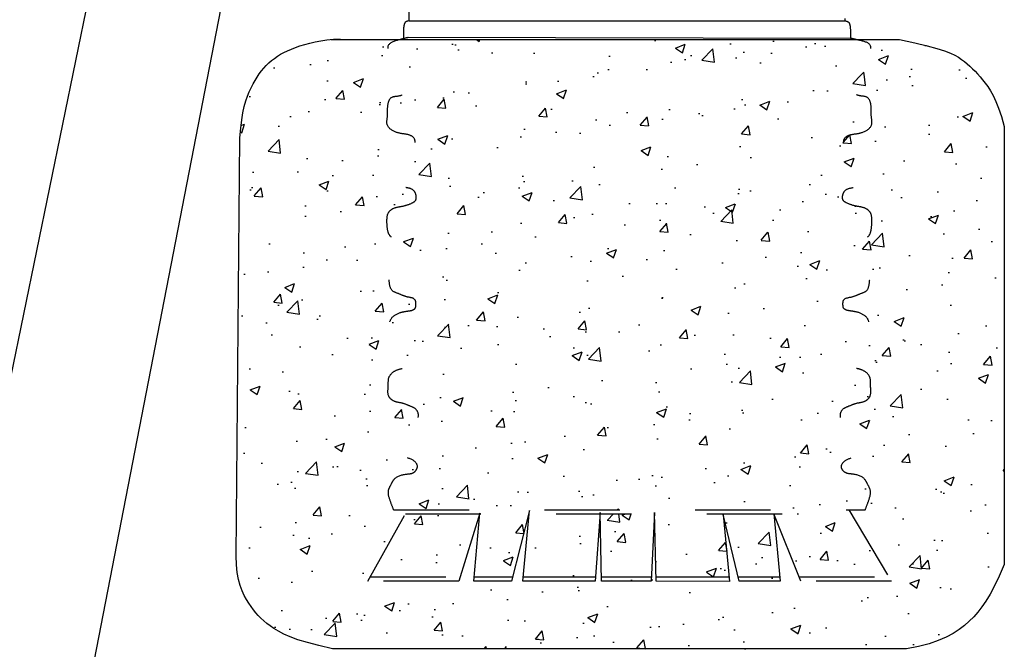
# Model space of a CAD drawing. Header units: inches. Extents: x 1.1 to 12.1, y -2.2 to 6.3.
# Tile 145 of 150: x 5.6 to 6.9, y 1.2 to 2. Entities that reach past the tile are written whole.
import ezdxf

# ---------------------------------------------------------------- set-up
doc = ezdxf.new("R2010")
doc.units = ezdxf.units.IN
doc.header["$MEASUREMENT"] = 0
doc.linetypes.add('DASH', pattern=[0.6, 0.5, -0.1])
for name, color, linetype in [('CONCRETE', 9, 'Continuous'), ('DIMENSIONS', 7, 'Continuous'), ('E-ONE', 7, 'Continuous')]:
    doc.layers.add(name, color=color, linetype=linetype)
doc.styles.add('TECHNICAL', font='techb___.ttf')
doc.dimstyles.get("Standard").update_dxf_attribs({"dimtxt": 0.18, "dimasz": 0.18, "dimexe": 0.18, "dimexo": 0.0625, "dimgap": 0.09, "dimtad": 0, "dimtih": 1, "dimtoh": 1, "dimdec": 4, "dimzin": 0, "dimdsep": 46, "dimtxsty": 'Standard', "dimcen": 0.09, "dimadec": 0, "dimazin": 0, "dimtfac": 1, "dimtdec": 4, "dimtofl": 0, "dimtmove": 0, "dimatfit": 3, "dimfxl": 1, "dimtolj": 1, "dimtzin": 0, "dimarcsym": 0})
pattern_1 = [(50, (3.84316, -0.79585), (0.1344863, -0.011766), [0.0140625, -0.1546875]), (355, (3.84316, -0.79585), (-0.026016, 0.141036), [0.01125, -0.12375]), (100.4514, (3.85437, -0.79683), (0.1084705, 0.12927), [0.0119513, -0.131464]), (46.184, (3.84316, -0.75835), (0.200108, -0.031035), [0.021094, -0.232031]), (96.6356, (3.85983, -0.76094), (0.175249, 0.182647), [0.017927, -0.197196]), (351.184, (3.84316, -0.75835), (0.175249, 0.182647), [0.016875, -0.185625]), (21, (3.86191, -0.76773), (0.11192, -0.075491), [0.0140625, -0.1546875]), (326, (3.86191, -0.76773), (0.0456216, 0.1359656), [0.01125, -0.12375]), (71.4514, (3.87123, -0.77402), (0.1575417, 0.0604745), [0.0119513, -0.131464]), (37.5, (3.84316, -0.79585), (0.00228, 0.0624176), [0, -0.12225, 0, -0.125625, 0, -0.1242188]), (7.5, (3.84316, -0.79585), (0.0493255, 0.0739522), [0, -0.071625, 0, -0.1194375, 0, -0.0473437]), (327.5, (3.801346, -0.79585), (0.1000917, -0.00422904), [0, -0.046875, 0, -0.14625, 0, -0.1940625]), (317.5, (3.7826, -0.79585), (0.1093474, 0.0187697), [0, -0.0609375, 0, -0.097125, 0, -0.1378125])]

msp = doc.modelspace()

# ---------------------------------------------------------------- hatches: boundary and pattern name
at = {"layer": 'CONCRETE'}
h = msp.add_hatch(dxfattribs=at)
h.set_pattern_fill('AR-CONC', scale=0.01875, style=0)
h.set_pattern_definition(pattern_1)
h.paths.add_polyline_path([(5.97936, 2.00884), (5.97466, 2.00831), (5.96663, 2.00711), (5.95904, 2.00571), (5.95189, 2.00411), (5.94515, 2.00235), (5.93884, 2.00046), (5.93294, 1.99844), (5.92743, 1.99633), (5.9223, 1.9941), (5.91752, 1.99176), (5.91304, 1.98929), (5.90884, 1.98668), (5.90489, 1.98391), (5.90115, 1.98097), (5.8976, 1.97785), (5.8942, 1.97453), (5.89095, 1.97102), (5.88783, 1.96728), (5.88485, 1.96332), (5.88198, 1.95912), (5.87922, 1.95467), (5.87656, 1.94995), (5.87399, 1.94497), (5.87152, 1.93967), (5.86917, 1.93389), (5.86696, 1.92745), (5.86493, 1.92015), (5.86311, 1.9118), (5.86153, 1.90221), (5.86022, 1.8912), (5.85922, 1.87856), (5.85414, 1.32417), (5.85454, 1.31229), (5.85566, 1.30187), (5.85738, 1.29276), (5.85959, 1.2848), (5.86218, 1.27783), (5.86505, 1.27171), (5.86807, 1.26628), (5.87115, 1.26137), (5.87419, 1.25686), (5.87724, 1.25267), (5.88036, 1.24874), (5.88362, 1.24502), (5.88709, 1.24146), (5.89083, 1.23799), (5.89491, 1.23457), (5.8994, 1.23113), (5.90441, 1.22764), (5.91025, 1.22408), (5.91724, 1.22044), (5.92575, 1.21672), (5.93612, 1.21292), (5.94868, 1.20903), (5.96379, 1.20505), (5.9818, 1.20097), (6.74337, 1.20097), (6.75932, 1.20397), (6.77325, 1.20757), (6.78538, 1.21169), (6.79593, 1.21625), (6.8051, 1.22119), (6.81313, 1.22642), (6.82022, 1.23189), (6.82659, 1.2375), (6.83245, 1.24326), (6.83798, 1.24942), (6.84332, 1.25629), (6.84865, 1.26419), (6.85412, 1.27345), (6.8599, 1.28437), (6.86614, 1.29728), (6.87302, 1.31249), (6.87302, 1.89352), (6.86924, 1.90662), (6.86551, 1.91766), (6.86184, 1.9269), (6.85822, 1.93462), (6.85465, 1.94106), (6.85113, 1.94651), (6.84767, 1.95121), (6.84425, 1.95544), (6.84088, 1.95942), (6.83753, 1.9632), (6.83418, 1.9668), (6.83079, 1.97023), (6.82734, 1.97351), (6.8238, 1.97664), (6.82014, 1.97965), (6.81634, 1.98255), (6.81228, 1.98537), (6.80752, 1.98816), (6.80151, 1.99101), (6.79372, 1.994), (6.78362, 1.9972), (6.77068, 2.00069), (6.75435, 2.00454), (6.7341, 2.00884)])
h.paths.add_polyline_path([(6.24277, 1.37998), (6.33692, 1.37998), (6.33703, 1.38147), (6.33706, 1.37998), (6.40902, 1.37998), (6.4091, 1.3815), (6.40913, 1.37998), (6.5675, 1.37998), (6.56749, 1.38005), (6.56752, 1.37998), (6.6699, 1.37998), (6.66693, 1.38497), (6.24332, 1.38497), (6.24319, 1.38445)], flags=17)
edge = h.paths.add_edge_path()
edge.add_spline(control_points=[(6.68846, 1.38497), (6.68998, 1.38888), (6.6932, 1.39721), (6.69721, 1.40986), (6.69148, 1.41907), (6.68639, 1.42998), (6.67365, 1.43258), (6.66272, 1.43324), (6.65835, 1.43781), (6.65552, 1.44437), (6.66404, 1.4536), (6.67614, 1.45496), (6.68736, 1.45607), (6.69407, 1.46096), (6.69736, 1.4706), (6.69826, 1.48197), (6.69257, 1.49644), (6.67814, 1.50008), (6.66573, 1.49984), (6.65382, 1.50619), (6.65685, 1.51908), (6.66761, 1.52306), (6.67782, 1.52738), (6.68874, 1.52822), (6.69757, 1.53734), (6.69485, 1.54904), (6.69628, 1.56125), (6.68793, 1.56989), (6.67622, 1.57327), (6.66589, 1.57392), (6.6582, 1.57819), (6.6556, 1.58567), (6.66187, 1.59493), (6.67293, 1.59635), (6.68286, 1.59876), (6.69374, 1.60258), (6.695, 1.61529), (6.69518, 1.62672), (6.69281, 1.64094), (6.68063, 1.64711), (6.67049, 1.64878), (6.66383, 1.64951), (6.65938, 1.65222), (6.65895, 1.65746), (6.65877, 1.66634), (6.67143, 1.66688), (6.68054, 1.67164), (6.6935, 1.6753), (6.6941, 1.69018), (6.69628, 1.70148), (6.69214, 1.71279), (6.68244, 1.71391), (6.67387, 1.71787), (6.66565, 1.72124), (6.65878, 1.72615), (6.65908, 1.73644), (6.67245, 1.741), (6.68446, 1.7419), (6.69485, 1.74861), (6.69708, 1.75859), (6.6975, 1.76847), (6.69705, 1.77912), (6.68788, 1.78671), (6.67595, 1.7875), (6.66617, 1.79083), (6.65837, 1.79521), (6.65818, 1.80271), (6.6623, 1.81122), (6.67496, 1.81258), (6.68552, 1.81676), (6.69939, 1.82375), (6.69505, 1.8383), (6.69896, 1.85039), (6.69177, 1.8618), (6.6792, 1.86267), (6.66937, 1.86519), (6.65909, 1.86784), (6.66015, 1.8801), (6.67224, 1.88381), (6.68486, 1.88441), (6.69969, 1.89351), (6.69565, 1.90887), (6.69719, 1.92057), (6.69313, 1.93424), (6.68018, 1.93335), (6.67133, 1.93852), (6.65819, 1.93721), (6.65891, 1.94977), (6.66331, 1.95703), (6.67309, 1.96071), (6.68332, 1.96216), (6.69754, 1.96524), (6.69723, 1.97944), (6.6943, 1.98935), (6.6979, 2.00401), (6.68511, 2.00679), (6.67809, 2.00846), (6.67651, 2.00884)], knot_values=[0, 0, 0, 0, 0.0342073, 0.0727132, 0.0969014, 0.1180157, 0.1661637, 0.1887454, 0.2029004, 0.2146158, 0.2422958, 0.2834971, 0.3128246, 0.3309403, 0.3458808, 0.3924473, 0.4207285, 0.4616193, 0.4979981, 0.5252259, 0.5529753, 0.5807338, 0.6126661, 0.6427768, 0.6652625, 0.7039808, 0.7310796, 0.760175, 0.7899343, 0.8278239, 0.8422593, 0.857139, 0.885517, 0.9171377, 0.9425026, 0.9703016, 0.9992932, 1.0333243, 1.0665962, 1.1057472, 1.1312656, 1.1497215, 1.1597306, 1.1689586, 1.1901912, 1.2199505, 1.2487692, 1.2792108, 1.314414, 1.3518874, 1.376718, 1.3971864, 1.4239134, 1.4528323, 1.4693048, 1.4870775, 1.5220952, 1.5643357, 1.5885245, 1.6136058, 1.6414788, 1.6699477, 1.693192, 1.7289718, 1.7628406, 1.7778543, 1.7949872, 1.8164778, 1.8476853, 1.8864363, 1.9135538, 1.9571575, 1.9852545, 2.0135823, 2.0500161, 2.0783795, 2.1000719, 2.1231146, 2.1526713, 2.189379, 2.2307143, 2.2662701, 2.3013164, 2.33089, 2.361724, 2.3891791, 2.4166325, 2.4440224, 2.4647071, 2.4842201, 2.5230886, 2.5540312, 2.5820554, 2.6193051, 2.6433113, 2.6853245, 2.6982782, 2.6982782, 2.6982782, 2.6982782], degree=3, periodic=0)
edge.add_line((6.67651, 2.00884), (6.07055, 2.00884))
edge.add_spline(control_points=[(6.07055, 2.00884), (6.07051, 2.00883), (6.06457, 2.00722), (6.05374, 2.00416), (6.05723, 1.98941), (6.05435, 1.97942), (6.05403, 1.96524), (6.06825, 1.96216), (6.07848, 1.96071), (6.08827, 1.95703), (6.09266, 1.94977), (6.09338, 1.93721), (6.08024, 1.93852), (6.07139, 1.93335), (6.05845, 1.93424), (6.05439, 1.92057), (6.05593, 1.90887), (6.05188, 1.89351), (6.06671, 1.88441), (6.07933, 1.88381), (6.09142, 1.8801), (6.09249, 1.86784), (6.08221, 1.86519), (6.07237, 1.86267), (6.0598, 1.8618), (6.05262, 1.85039), (6.05652, 1.8383), (6.05218, 1.82375), (6.06605, 1.81676), (6.07661, 1.81258), (6.08927, 1.81122), (6.09339, 1.80271), (6.0932, 1.79521), (6.0854, 1.79083), (6.07562, 1.7875), (6.06369, 1.78671), (6.05453, 1.77912), (6.05408, 1.76847), (6.05449, 1.75859), (6.05673, 1.74861), (6.06711, 1.7419), (6.07912, 1.741), (6.09249, 1.73644), (6.09279, 1.72615), (6.08592, 1.72124), (6.0777, 1.71787), (6.06914, 1.71391), (6.05944, 1.71279), (6.05529, 1.70148), (6.05748, 1.69018), (6.05807, 1.6753), (6.07104, 1.67164), (6.08014, 1.66688), (6.09281, 1.66634), (6.09263, 1.65746), (6.09219, 1.65222), (6.08774, 1.64951), (6.08108, 1.64878), (6.07094, 1.64711), (6.05876, 1.64094), (6.0564, 1.62672), (6.05658, 1.61529), (6.05783, 1.60258), (6.06871, 1.59876), (6.07865, 1.59635), (6.0897, 1.59493), (6.09597, 1.58567), (6.09337, 1.57819), (6.08569, 1.57392), (6.07535, 1.57327), (6.06364, 1.56989), (6.05529, 1.56125), (6.05672, 1.54904), (6.05401, 1.53734), (6.06283, 1.52822), (6.07375, 1.52738), (6.08396, 1.52306), (6.09473, 1.51908), (6.09775, 1.50619), (6.08585, 1.49984), (6.07343, 1.50008), (6.059, 1.49644), (6.05331, 1.48197), (6.05421, 1.4706), (6.0575, 1.46096), (6.06421, 1.45607), (6.07543, 1.45496), (6.08753, 1.4536), (6.09606, 1.44437), (6.09323, 1.43781), (6.08885, 1.43324), (6.07793, 1.43258), (6.06518, 1.42998), (6.06009, 1.41907), (6.05436, 1.40986), (6.05838, 1.39721), (6.0616, 1.38888), (6.06311, 1.38497)], knot_values=[0, 0, 0, 0, 0.0003283, 0.0446238, 0.0686301, 0.1058797, 0.1339039, 0.1648465, 0.203715, 0.223228, 0.2439127, 0.2713026, 0.298756, 0.3262112, 0.3570452, 0.3866187, 0.421665, 0.4572209, 0.4985561, 0.5352638, 0.5648205, 0.5878633, 0.6095556, 0.637919, 0.6743528, 0.7026806, 0.7307776, 0.7743813, 0.8014988, 0.8402499, 0.8714574, 0.8929479, 0.9100808, 0.9250945, 0.9589633, 0.9947432, 1.0179874, 1.0464563, 1.0743293, 1.0994106, 1.1235994, 1.1658399, 1.2008576, 1.2186303, 1.2351028, 1.2640218, 1.2907487, 1.3112171, 1.3360477, 1.3735211, 1.4087243, 1.4391659, 1.4679846, 1.4977439, 1.5189765, 1.5282045, 1.5382136, 1.5566696, 1.582188, 1.6213389, 1.6546109, 1.6886419, 1.7176335, 1.7454326, 1.7707974, 1.8024182, 1.8307961, 1.8456758, 1.8601112, 1.8980008, 1.9277601, 1.9568556, 1.9839543, 2.0226726, 2.0451583, 2.075269, 2.1072014, 2.1349598, 2.1627092, 2.189937, 2.2263158, 2.2672066, 2.2954878, 2.3420543, 2.3569948, 2.3751106, 2.4044381, 2.4456393, 2.4733193, 2.4850347, 2.4991897, 2.5217714, 2.5699194, 2.5910337, 2.6152219, 2.6537279, 2.6879351, 2.6879351, 2.6879351, 2.6879351], degree=3, periodic=0)
edge.add_line((6.06311, 1.38497), (6.68846, 1.38497))
h.paths.add_polyline_path([(6.17729, 1.37998), (6.07863, 1.37998), (6.03195, 1.2961), (6.1512, 1.2961)], flags=16)
h.paths.add_polyline_path([(6.24206, 1.37998), (6.17745, 1.37998), (6.16995, 1.2961), (6.22081, 1.2961)], flags=16)
h.paths.add_polyline_path([(6.33692, 1.37998), (6.24277, 1.37998), (6.23488, 1.2961), (6.3306, 1.2961)], flags=16)
h.paths.add_polyline_path([(6.40902, 1.37998), (6.33706, 1.37998), (6.33883, 1.2961), (6.40505, 1.2961)], flags=16)
h.paths.add_polyline_path([(6.5675, 1.37998), (6.49982, 1.37998), (6.49993, 1.3789), (6.51985, 1.2961), (6.57525, 1.2961)], flags=16)
h.paths.add_polyline_path([(6.6699, 1.37998), (6.56752, 1.37998), (6.60103, 1.2961), (6.71988, 1.2961)], flags=16)
h = msp.add_hatch(dxfattribs=at)
h.set_pattern_fill('AR-CONC', scale=0.01875, style=0)
h.set_pattern_definition(pattern_1)
edge = h.paths.add_edge_path()
edge.add_spline(control_points=[(6.07055, 2.00884), (6.07051, 2.00883), (6.06457, 2.00722), (6.05374, 2.00416), (6.05723, 1.98941), (6.05435, 1.97942), (6.05403, 1.96524), (6.06825, 1.96216), (6.07848, 1.96071), (6.08827, 1.95703), (6.09266, 1.94977), (6.09338, 1.93721), (6.08024, 1.93852), (6.07139, 1.93335), (6.05845, 1.93424), (6.05439, 1.92057), (6.05593, 1.90887), (6.05188, 1.89351), (6.06671, 1.88441), (6.07933, 1.88381), (6.09142, 1.8801), (6.09249, 1.86784), (6.08221, 1.86519), (6.07237, 1.86267), (6.0598, 1.8618), (6.05262, 1.85039), (6.05652, 1.8383), (6.05218, 1.82375), (6.06605, 1.81676), (6.07661, 1.81258), (6.08927, 1.81122), (6.09339, 1.80271), (6.0932, 1.79521), (6.0854, 1.79083), (6.07562, 1.7875), (6.06369, 1.78671), (6.05453, 1.77912), (6.05408, 1.76847), (6.05449, 1.75859), (6.05673, 1.74861), (6.06711, 1.7419), (6.07912, 1.741), (6.09249, 1.73644), (6.09279, 1.72615), (6.08592, 1.72124), (6.0777, 1.71787), (6.06914, 1.71391), (6.05944, 1.71279), (6.05529, 1.70148), (6.05748, 1.69018), (6.05807, 1.6753), (6.07104, 1.67164), (6.08014, 1.66688), (6.09281, 1.66634), (6.09263, 1.65746), (6.09219, 1.65222), (6.08774, 1.64951), (6.08108, 1.64878), (6.07094, 1.64711), (6.05876, 1.64094), (6.0564, 1.62672), (6.05658, 1.61529), (6.05783, 1.60258), (6.06871, 1.59876), (6.07865, 1.59635), (6.0897, 1.59493), (6.09597, 1.58567), (6.09337, 1.57819), (6.08569, 1.57392), (6.07535, 1.57327), (6.06364, 1.56989), (6.05529, 1.56125), (6.05672, 1.54904), (6.05401, 1.53734), (6.06283, 1.52822), (6.07375, 1.52738), (6.08396, 1.52306), (6.09473, 1.51908), (6.09775, 1.50619), (6.08585, 1.49984), (6.07343, 1.50008), (6.059, 1.49644), (6.05331, 1.48197), (6.05421, 1.4706), (6.0575, 1.46096), (6.06421, 1.45607), (6.07543, 1.45496), (6.08753, 1.4536), (6.09606, 1.44437), (6.09323, 1.43781), (6.08885, 1.43324), (6.07793, 1.43258), (6.06518, 1.42998), (6.06009, 1.41907), (6.05436, 1.40986), (6.05838, 1.39721), (6.0616, 1.38888), (6.06311, 1.38497)], knot_values=[0, 0, 0, 0, 0.0001231, 0.0167339, 0.0257363, 0.0397049, 0.050214, 0.0618174, 0.0763931, 0.0837105, 0.0914673, 0.1017385, 0.1120335, 0.1223292, 0.1338919, 0.144982, 0.1581244, 0.1714578, 0.1869585, 0.2007239, 0.2118077, 0.2204487, 0.2285833, 0.2392196, 0.2528823, 0.2635052, 0.2740416, 0.290393, 0.3005621, 0.3150937, 0.3267965, 0.3348555, 0.3412803, 0.3469104, 0.3596112, 0.3730287, 0.3817453, 0.3924211, 0.4028735, 0.412279, 0.4213498, 0.43719, 0.4503216, 0.4569864, 0.4631636, 0.4740082, 0.4840308, 0.4917064, 0.5010179, 0.5150704, 0.5282716, 0.5396872, 0.5504942, 0.561654, 0.5696162, 0.5730767, 0.5768301, 0.5837511, 0.5933205, 0.6080021, 0.6204791, 0.6332407, 0.6441126, 0.6545372, 0.664049, 0.6759068, 0.6865486, 0.6921284, 0.6975417, 0.7117503, 0.72291, 0.7338208, 0.7439829, 0.7585022, 0.7669344, 0.7782259, 0.7902005, 0.8006099, 0.811016, 0.8212264, 0.8348684, 0.8502025, 0.8608079, 0.8782704, 0.883873, 0.8906665, 0.9016643, 0.9171147, 0.9274947, 0.931888, 0.9371962, 0.9456643, 0.9637198, 0.9716377, 0.9807082, 0.9951479, 1.0079757, 1.0079757, 1.0079757, 1.0079757], degree=3, periodic=0)
edge.add_line((6.06311, 1.38497), (6.68846, 1.38497))
edge.add_spline(control_points=[(6.68846, 1.38497), (6.68998, 1.38888), (6.6932, 1.39721), (6.69721, 1.40986), (6.69148, 1.41907), (6.68639, 1.42998), (6.67365, 1.43258), (6.66272, 1.43324), (6.65835, 1.43781), (6.65552, 1.44437), (6.66404, 1.4536), (6.67614, 1.45496), (6.68736, 1.45607), (6.69407, 1.46096), (6.69736, 1.4706), (6.69826, 1.48197), (6.69257, 1.49644), (6.67814, 1.50008), (6.66573, 1.49984), (6.65382, 1.50619), (6.65685, 1.51908), (6.66761, 1.52306), (6.67782, 1.52738), (6.68874, 1.52822), (6.69757, 1.53734), (6.69485, 1.54904), (6.69628, 1.56125), (6.68793, 1.56989), (6.67622, 1.57327), (6.66589, 1.57392), (6.6582, 1.57819), (6.6556, 1.58567), (6.66187, 1.59493), (6.67293, 1.59635), (6.68286, 1.59876), (6.69374, 1.60258), (6.695, 1.61529), (6.69518, 1.62672), (6.69281, 1.64094), (6.68063, 1.64711), (6.67049, 1.64878), (6.66383, 1.64951), (6.65938, 1.65222), (6.65895, 1.65746), (6.65877, 1.66634), (6.67143, 1.66688), (6.68054, 1.67164), (6.6935, 1.6753), (6.6941, 1.69018), (6.69628, 1.70148), (6.69214, 1.71279), (6.68244, 1.71391), (6.67387, 1.71787), (6.66565, 1.72124), (6.65878, 1.72615), (6.65908, 1.73644), (6.67245, 1.741), (6.68446, 1.7419), (6.69485, 1.74861), (6.69708, 1.75859), (6.6975, 1.76847), (6.69705, 1.77912), (6.68788, 1.78671), (6.67595, 1.7875), (6.66617, 1.79083), (6.65837, 1.79521), (6.65818, 1.80271), (6.6623, 1.81122), (6.67496, 1.81258), (6.68552, 1.81676), (6.69939, 1.82375), (6.69505, 1.8383), (6.69896, 1.85039), (6.69177, 1.8618), (6.6792, 1.86267), (6.66937, 1.86519), (6.65909, 1.86784), (6.66015, 1.8801), (6.67224, 1.88381), (6.68486, 1.88441), (6.69969, 1.89351), (6.69565, 1.90887), (6.69719, 1.92057), (6.69313, 1.93424), (6.68018, 1.93335), (6.67133, 1.93852), (6.65819, 1.93721), (6.65891, 1.94977), (6.66331, 1.95703), (6.67309, 1.96071), (6.68332, 1.96216), (6.69754, 1.96524), (6.69723, 1.97944), (6.6943, 1.98935), (6.6979, 2.00401), (6.68511, 2.00679), (6.67809, 2.00846), (6.67651, 2.00884)], knot_values=[0, 0, 0, 0, 0.0128277, 0.0272674, 0.036338, 0.0442559, 0.0623114, 0.0707795, 0.0760877, 0.0804809, 0.0908609, 0.1063114, 0.1173092, 0.1241026, 0.1297053, 0.1471677, 0.1577732, 0.1731072, 0.1867493, 0.1969597, 0.2073658, 0.2177752, 0.2297498, 0.2410413, 0.2494734, 0.2639928, 0.2741548, 0.2850656, 0.2962254, 0.310434, 0.3158472, 0.3214271, 0.3320689, 0.3439266, 0.3534385, 0.3638631, 0.3747349, 0.3874966, 0.3999736, 0.4146552, 0.4242246, 0.4311456, 0.434899, 0.4383595, 0.4463217, 0.4574815, 0.4682885, 0.4797041, 0.4929053, 0.5069578, 0.5162692, 0.5239449, 0.5339675, 0.5448121, 0.5509893, 0.5576541, 0.5707857, 0.5866259, 0.5956967, 0.6051022, 0.6155545, 0.6262304, 0.634947, 0.6483644, 0.6610652, 0.6666954, 0.6731202, 0.6811792, 0.692882, 0.7074136, 0.7175827, 0.7339341, 0.7444704, 0.7550934, 0.768756, 0.7793923, 0.7875269, 0.796168, 0.8072517, 0.8210171, 0.8365178, 0.8498513, 0.8629936, 0.8740837, 0.8856465, 0.8959422, 0.9062372, 0.9165084, 0.9242652, 0.9315825, 0.9461582, 0.9577617, 0.9682708, 0.9822394, 0.9912417, 1.0069967, 1.0118543, 1.0118543, 1.0118543, 1.0118543], degree=3, periodic=0)
edge.add_line((6.67651, 2.00884), (6.07055, 2.00884))
h = msp.add_hatch(dxfattribs=at)
h.set_pattern_fill('AR-CONC', scale=0.01875, style=0)
h.set_pattern_definition(pattern_1)
h.paths.add_polyline_path([(6.1512, 1.2961), (6.17729, 1.37998), (6.07863, 1.37998), (6.03195, 1.2961)])
h.paths.add_polyline_path([(6.24206, 1.37998), (6.17745, 1.37998), (6.16995, 1.2961), (6.22081, 1.2961)])
h.paths.add_polyline_path([(6.24277, 1.37998), (6.23488, 1.2961), (6.3306, 1.2961), (6.33692, 1.37998)])
h.paths.add_polyline_path([(6.40902, 1.37998), (6.33706, 1.37998), (6.33883, 1.2961), (6.40505, 1.2961)])
h.paths.add_polyline_path([(6.5675, 1.37998), (6.40913, 1.37998), (6.4112, 1.2961), (6.50806, 1.2961), (6.49993, 1.3789), (6.51985, 1.2961), (6.57525, 1.2961)])
h.paths.add_polyline_path([(6.71988, 1.2961), (6.6699, 1.37998), (6.56752, 1.37998), (6.60103, 1.2961)])

# ---------------------------------------------------------------- linework, layer by layer
at = {"layer": 'CONCRETE', "color": 7, "flags": 128}
for points in [[(5.85922, 1.87856), (5.86022, 1.8912), (5.86153, 1.90221), (5.86311, 1.9118), (5.86493, 1.92015), (5.86696, 1.92745), (5.86917, 1.93389), (5.87152, 1.93967), (5.87399, 1.94497), (5.87656, 1.94995), (5.87922, 1.95467), (5.88198, 1.95912), (5.88485, 1.96332), (5.88783, 1.96728), (5.89095, 1.97102), (5.8942, 1.97453), (5.8976, 1.97785), (5.90115, 1.98097), (5.90489, 1.98391), (5.90884, 1.98668), (5.91304, 1.98929), (5.91752, 1.99176), (5.9223, 1.9941), (5.92743, 1.99633), (5.93294, 1.99844), (5.93884, 2.00046), (5.94515, 2.00235), (5.95189, 2.00411), (5.95904, 2.00571), (5.96663, 2.00711), (5.97466, 2.00831), (5.98313, 2.00927), (5.99205, 2.00997)], [(5.98004, 2.00884), (6.7341, 2.00884)], [(6.7341, 2.00884), (6.75435, 2.00454), (6.77068, 2.00069), (6.78362, 1.9972), (6.79372, 1.994), (6.80151, 1.99101), (6.80752, 1.98816), (6.81228, 1.98537), (6.81634, 1.98255), (6.82014, 1.97965), (6.8238, 1.97664), (6.82734, 1.97351), (6.83079, 1.97023), (6.83418, 1.9668), (6.83753, 1.9632), (6.84088, 1.95942), (6.84425, 1.95544), (6.84767, 1.95121), (6.85113, 1.94651), (6.85465, 1.94106), (6.85822, 1.93462), (6.86184, 1.9269), (6.86551, 1.91766), (6.86924, 1.90662), (6.87302, 1.89352)], [(6.87302, 1.89352), (6.87302, 1.31249)], [(5.85414, 1.32417), (5.85922, 1.87856)], [(5.9818, 1.20097), (5.96379, 1.20505), (5.94868, 1.20903), (5.93612, 1.21292), (5.92575, 1.21672), (5.91724, 1.22044), (5.91025, 1.22408), (5.90441, 1.22764), (5.8994, 1.23113), (5.89491, 1.23457), (5.89083, 1.23799), (5.88709, 1.24146), (5.88362, 1.24502), (5.88036, 1.24874), (5.87724, 1.25267), (5.87419, 1.25686), (5.87115, 1.26137), (5.86807, 1.26628), (5.86505, 1.27171), (5.86218, 1.27783), (5.85959, 1.2848), (5.85738, 1.29276), (5.85566, 1.30187), (5.85454, 1.31229), (5.85414, 1.32417)], [(6.87302, 1.31249), (6.86614, 1.29728), (6.8599, 1.28437), (6.85412, 1.27345), (6.84865, 1.26419), (6.84332, 1.25629), (6.83798, 1.24942), (6.83245, 1.24326), (6.82659, 1.2375), (6.82022, 1.23189), (6.81313, 1.22642), (6.8051, 1.22119), (6.79593, 1.21625), (6.78538, 1.21169), (6.77325, 1.20757), (6.75932, 1.20397), (6.74337, 1.20097)], [(6.74337, 1.20097), (5.9818, 1.20097)]]:
    msp.add_lwpolyline(points, dxfattribs=at)
at = {"layer": 'E-ONE', "color": 7}
for points in [[(6.08358, 2.03374), (6.08344, 2.29088)], [(6.08358, 2.03374), (6.08259, 2.03357), (6.08174, 2.03339), (6.08101, 2.03319), (6.08038, 2.03298), (6.07986, 2.03276), (6.07942, 2.03253), (6.07905, 2.03229), (6.07874, 2.03205), (6.07848, 2.0318), (6.07826, 2.03155), (6.07808, 2.0313), (6.07792, 2.03103), (6.07779, 2.03076), (6.07767, 2.03047), (6.07756, 2.03017), (6.07745, 2.02985), (6.07733, 2.02951), (6.07722, 2.02915), (6.07711, 2.02878), (6.077, 2.02838), (6.07689, 2.02798), (6.07679, 2.02755), (6.07669, 2.02712), (6.07661, 2.02667), (6.07654, 2.02621), (6.07647, 2.02572), (6.07642, 2.02522), (6.07638, 2.02467), (6.07634, 2.02409), (6.07631, 2.02345), (6.07629, 2.02276), (6.07627, 2.022), (6.07626, 2.02117), (6.07625, 2.02022), (6.07623, 2.01914), (6.0762, 2.01787), (6.07617, 2.01639), (6.07612, 2.01465), (6.07605, 2.01263), (6.07597, 2.01028)], [(6.08358, 2.03374), (6.66152, 2.03374)], [(6.66152, 2.03692), (6.66152, 2.03374)], [(6.66152, 2.03374), (6.66251, 2.03357), (6.66336, 2.03339), (6.66409, 2.03319), (6.66471, 2.03298), (6.66524, 2.03276), (6.66568, 2.03253), (6.66604, 2.03229), (6.66635, 2.03205), (6.66661, 2.0318), (6.66683, 2.03155), (6.66702, 2.0313), (6.66718, 2.03103), (6.66731, 2.03076), (6.66743, 2.03047), (6.66754, 2.03017), (6.66765, 2.02985), (6.66776, 2.02951), (6.66788, 2.02915), (6.66799, 2.02878), (6.6681, 2.02838), (6.66821, 2.02798), (6.66831, 2.02755), (6.6684, 2.02712), (6.66849, 2.02667), (6.66856, 2.02621), (6.66862, 2.02572), (6.66868, 2.02522), (6.66872, 2.02467), (6.66875, 2.02409), (6.66878, 2.02345), (6.66881, 2.02276), (6.66882, 2.022), (6.66884, 2.02117), (6.66885, 2.02023), (6.66887, 2.01916), (6.66889, 2.01792), (6.66892, 2.01648), (6.66897, 2.01481), (6.66903, 2.01288), (6.66912, 2.01066)], [(6.08246, 2.01197), (6.66912, 2.01066)]]:
    msp.add_lwpolyline(points, dxfattribs=at)
at = {"layer": 'E-ONE', "color": 7, "linetype": 'DASH', "ltscale": 0.2}
for points in [[(6.4091, 1.3815), (6.40478, 1.29053), (6.33895, 1.29054), (6.33703, 1.38147), (6.33018, 1.29054), (6.23435, 1.29043), (6.24319, 1.38445), (6.21937, 1.29043), (6.16945, 1.29044), (6.17751, 1.38067), (6.14944, 1.29044), (6.0288, 1.29044), (6.08067, 1.38364)], [(6.06311, 1.38497), (6.68846, 1.38497)], [(6.66693, 1.38497), (6.72329, 1.29039), (6.60318, 1.29073), (6.56749, 1.38005), (6.57578, 1.29043), (6.52121, 1.29043), (6.49993, 1.3789), (6.50863, 1.2903), (6.41134, 1.29041), (6.4091, 1.3815)], [(6.07861, 1.37998), (6.6699, 1.37998)], [(6.03231, 1.2961), (6.1512, 1.2961)], [(6.16995, 1.2961), (6.22081, 1.2961)], [(6.23488, 1.2961), (6.3306, 1.2961)], [(6.33883, 1.2961), (6.40505, 1.2961)], [(6.4112, 1.2961), (6.50806, 1.2961)], [(6.51985, 1.2961), (6.57525, 1.2961)], [(6.60103, 1.2961), (6.71988, 1.2961)]]:
    msp.add_lwpolyline(points, dxfattribs=at)
for points in [[(6.06311, 1.38497), (6.05861, 1.39698), (6.05636, 1.41124), (6.06012, 1.4195), (6.06425, 1.42625), (6.08114, 1.43263), (6.0894, 1.4345), (6.09316, 1.43825), (6.09466, 1.44238), (6.08877, 1.45093), (6.07389, 1.45509), (6.06314, 1.45741), (6.05782, 1.46163), (6.05563, 1.46679), (6.05484, 1.48424), (6.05939, 1.49382), (6.07366, 1.49944), (6.08717, 1.50131), (6.09543, 1.50732), (6.09353, 1.51755), (6.0846, 1.5229), (6.07329, 1.52684), (6.06241, 1.52985), (6.05663, 1.53599), (6.05603, 1.55049), (6.05679, 1.56063), (6.06392, 1.56888), (6.07443, 1.57263), (6.08832, 1.57563), (6.09283, 1.57863), (6.09471, 1.58389), (6.08936, 1.59309), (6.07805, 1.59666), (6.06881, 1.59891), (6.0596, 1.6038), (6.05681, 1.6143), (6.05681, 1.62706), (6.06019, 1.63907), (6.07258, 1.64695), (6.08196, 1.64883), (6.08872, 1.65033), (6.09172, 1.65258), (6.09248, 1.65595), (6.09135, 1.66384), (6.08084, 1.66759), (6.07071, 1.67135), (6.06058, 1.67661), (6.0572, 1.68937), (6.05664, 1.70341), (6.06081, 1.71174), (6.0681, 1.71414), (6.07747, 1.71769), (6.08724, 1.72239), (6.09176, 1.72661), (6.09175, 1.73327), (6.08049, 1.74003), (6.0651, 1.74379), (6.05783, 1.74921), (6.05486, 1.75814), (6.05423, 1.76857), (6.05611, 1.77908), (6.06259, 1.7849), (6.07563, 1.78808), (6.08764, 1.7922), (6.09215, 1.79558), (6.0929, 1.80196), (6.08915, 1.80909), (6.07807, 1.81286), (6.06438, 1.81774), (6.05605, 1.82357), (6.055, 1.83988), (6.05425, 1.85039), (6.05989, 1.8594), (6.07302, 1.86315), (6.0834, 1.8655), (6.09067, 1.86915), (6.0903, 1.87778), (6.08054, 1.88304), (6.06703, 1.88567), (6.05483, 1.89524), (6.05502, 1.90857), (6.0554, 1.92171), (6.05991, 1.93184), (6.07117, 1.93447), (6.08102, 1.93747), (6.09107, 1.93971), (6.09173, 1.94996), (6.08756, 1.95651), (6.08094, 1.95961), (6.06668, 1.96262), (6.05602, 1.96721), (6.05467, 1.97763), (6.05618, 1.99152), (6.05602, 2.00052), (6.07042, 2.0088), (6.08246, 2.01197)], [(6.68846, 1.38497), (6.69296, 1.39698), (6.69521, 1.41124), (6.69145, 1.4195), (6.68732, 1.42625), (6.67043, 1.43263), (6.66217, 1.4345), (6.65842, 1.43825), (6.65691, 1.44238), (6.66281, 1.45093), (6.67769, 1.45509), (6.68844, 1.45741), (6.69376, 1.46163), (6.69594, 1.46679), (6.69673, 1.48424), (6.69218, 1.49382), (6.67791, 1.49944), (6.6644, 1.50131), (6.65614, 1.50732), (6.65805, 1.51755), (6.66697, 1.5229), (6.67828, 1.52684), (6.68916, 1.52985), (6.69495, 1.53599), (6.69554, 1.55049), (6.69478, 1.56063), (6.68765, 1.56888), (6.67714, 1.57263), (6.66325, 1.57563), (6.65875, 1.57863), (6.65687, 1.58389), (6.66221, 1.59309), (6.67352, 1.59666), (6.68276, 1.59891), (6.69197, 1.6038), (6.69477, 1.6143), (6.69476, 1.62706), (6.69138, 1.63907), (6.67899, 1.64695), (6.66961, 1.64883), (6.66285, 1.65033), (6.65985, 1.65258), (6.6591, 1.65595), (6.66022, 1.66384), (6.67073, 1.66759), (6.68086, 1.67135), (6.69099, 1.67661), (6.69437, 1.68937), (6.69493, 1.70341), (6.69077, 1.71174), (6.68348, 1.71414), (6.6741, 1.71769), (6.66433, 1.72239), (6.65982, 1.72661), (6.65982, 1.73327), (6.67108, 1.74003), (6.68647, 1.74379), (6.69374, 1.74921), (6.69672, 1.75814), (6.69735, 1.76857), (6.69547, 1.77908), (6.68898, 1.7849), (6.67594, 1.78808), (6.66393, 1.7922), (6.65943, 1.79558), (6.65867, 1.80196), (6.66243, 1.80909), (6.67351, 1.81286), (6.6872, 1.81774), (6.69553, 1.82357), (6.69657, 1.83988), (6.69732, 1.85039), (6.69169, 1.8594), (6.67855, 1.86315), (6.66817, 1.8655), (6.66091, 1.86915), (6.66128, 1.87778), (6.67103, 1.88304), (6.68455, 1.88567), (6.69674, 1.89524), (6.69655, 1.90857), (6.69617, 1.92171), (6.69166, 1.93184), (6.6804, 1.93447), (6.67056, 1.93747), (6.66051, 1.93971), (6.65984, 1.94996), (6.66401, 1.95651), (6.67063, 1.95961), (6.6849, 1.96262), (6.69555, 1.96721), (6.6969, 1.97763), (6.6954, 1.99152), (6.69555, 2.00052), (6.6815, 2.00766), (6.66912, 2.01066)]]:
    msp.add_spline(points, degree=3, dxfattribs=at)

# ---------------------------------------------------------------- leaders
at = {"layer": 'DIMENSIONS', "color": 7, "annotation_type": 0, "has_hookline": 1, "hookline_direction": 1}
for points, text_width in [([(5.68813, 2.20985), (5.25094, 0.08292), (5.16094, 0.08292)], 0.74674), ([(5.86604, 2.21682), (5.38297, -0.26883), (5.29297, -0.26883)], 0.48079)]:
    msp.add_leader(points, dimstyle='Standard', override={"dimscale": 0.5, "dimtxsty": 'TECHNICAL', "dimclrt": 7}, dxfattribs=dict(at, text_width=text_width))

doc.saveas('drawing.dxf')
